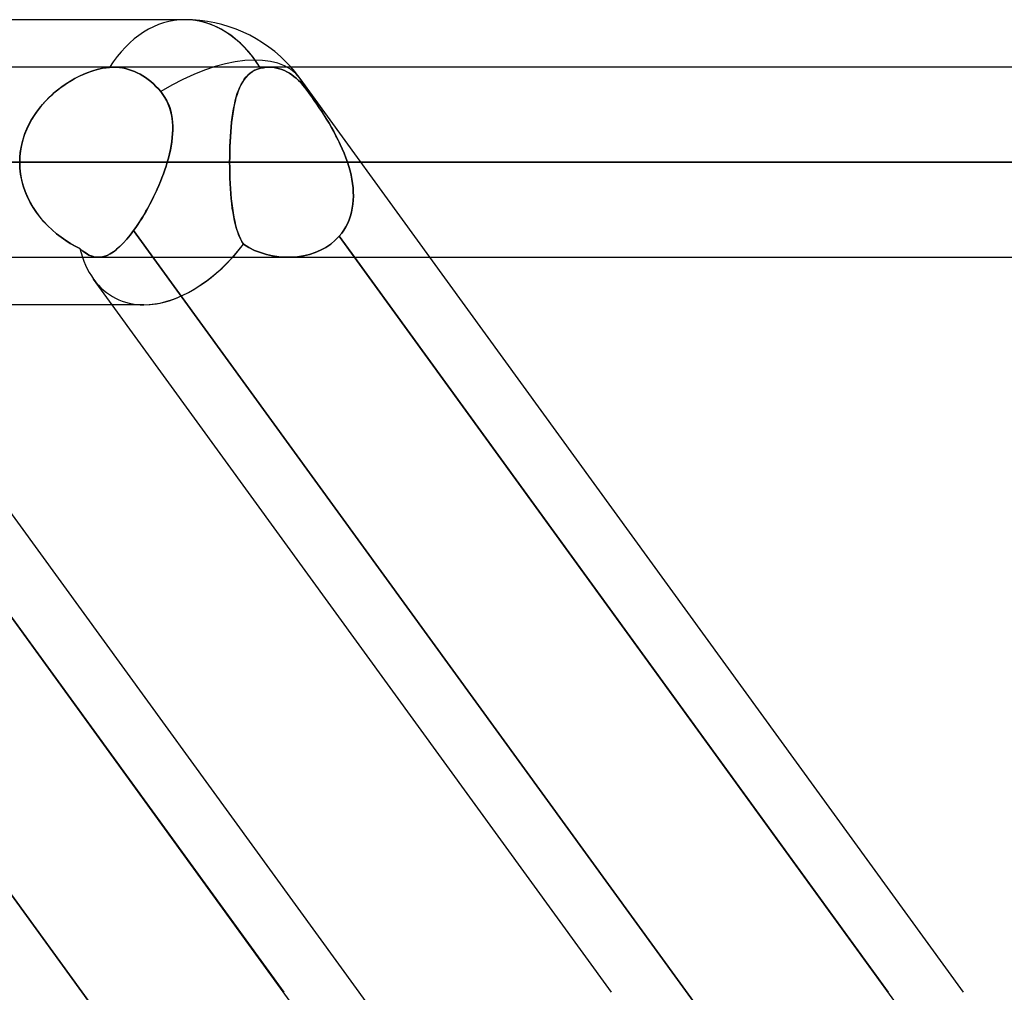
# Model space of a CAD drawing. Header units: millimetres. Extents: x -288 to 288, y -100 to 123.
# Tile 36 of 75: x -83 to -72, y 43 to 55. Entities that reach past the tile are written whole.
import ezdxf

# ---------------------------------------------------------------- set-up
doc = ezdxf.new("R2010")
doc.units = ezdxf.units.MM
doc.layers.add('MAIN-1', color=7, linetype='Continuous')
doc.layers.add('MAIN-2', color=7, linetype='Continuous')

msp = doc.modelspace()

# ---------------------------------------------------------------- linework, layer by layer
at = {"layer": 'MAIN-1'}
for p, q in [((-81.421, 55), (-156.21, 55)), ((155.254, 54.435), (-155.254, 54.435)), ((155.857, 53.305), (-155.857, 53.305)), ((-155.118, 52.175), (155.118, 52.175)), ((-79.402, 52.175), (-73.053, 43.435)), ((-72.157, 43.435), (-78.505, 52.175)), ((-81.908, 51.61), (-155.347, 51.61)), ((-86.183, 51.61), (-80.244, 43.435)), ((-79.348, 43.435), (-85.286, 51.61)), ((-76.347, 43.435), (-82.285, 51.61))]:
    msp.add_line(p, q, dxfattribs=at)
msp.add_arc((-81.421, 53.305), 1.695, 41.8132, 90.0001, dxfattribs=at)
for major_axis, ratio, start_param, end_param in [((0, -1.695), 0.707107, 2.300517, 3.141593), ((-0.824, -1.617), 0.616794, 0.30437, 1.145615)]:
    msp.add_ellipse((-81.421, 53.305), major_axis=major_axis, ratio=ratio, start_param=start_param, end_param=end_param, dxfattribs=at)
at = {"layer": 'MAIN-2'}
for p, q in [((-82.678, 54.327), (-82.631, 54.349)), ((-82.622, 54.352), (-82.675, 54.328)), ((-82.631, 54.349), (-82.584, 54.368)), ((-82.569, 54.374), (-82.622, 54.352)), ((-82.584, 54.368), (-82.538, 54.385)), ((-82.517, 54.392), (-82.569, 54.374)), ((-82.538, 54.385), (-82.492, 54.4)), ((-82.465, 54.407), (-82.517, 54.392)), ((-82.492, 54.4), (-82.446, 54.412)), ((-82.413, 54.42), (-82.465, 54.407)), ((-82.446, 54.412), (-82.401, 54.422)), ((-82.364, 54.428), (-82.413, 54.42)), ((-82.401, 54.422), (-82.358, 54.429)), ((-82.316, 54.433), (-82.364, 54.428)), ((-82.358, 54.429), (-82.316, 54.433)), ((-82.316, 54.433), (-82.308, 54.434)), ((-82.308, 54.434), (-82.316, 54.433)), ((-82.308, 54.434), (-82.3, 54.434)), ((-82.3, 54.434), (-82.308, 54.434)), ((-82.3, 54.434), (-82.293, 54.435)), ((-82.293, 54.435), (-82.3, 54.434)), ((-82.293, 54.435), (-82.285, 54.435)), ((-82.285, 54.435), (-82.293, 54.435)), ((-82.285, 54.435), (-82.278, 54.435)), ((-82.278, 54.435), (-82.285, 54.435)), ((-82.278, 54.435), (-82.271, 54.435)), ((-82.271, 54.435), (-82.278, 54.435)), ((-82.271, 54.435), (-82.236, 54.434)), ((-82.236, 54.434), (-82.271, 54.435)), ((-82.236, 54.434), (-82.2, 54.431)), ((-82.2, 54.431), (-82.236, 54.434)), ((-82.2, 54.431), (-82.164, 54.426)), ((-82.164, 54.426), (-82.2, 54.431)), ((-82.164, 54.426), (-82.128, 54.418)), ((-82.128, 54.418), (-82.164, 54.426)), ((-82.128, 54.418), (-82.091, 54.409)), ((-82.091, 54.409), (-82.128, 54.418)), ((-82.091, 54.409), (-82.055, 54.397)), ((-82.055, 54.397), (-82.091, 54.409)), ((-82.055, 54.397), (-82.02, 54.384)), ((-82.02, 54.384), (-82.055, 54.397)), ((-82.02, 54.384), (-81.986, 54.368)), ((-81.986, 54.368), (-82.02, 54.384)), ((-81.986, 54.368), (-81.954, 54.351)), ((-81.954, 54.351), (-81.986, 54.368)), ((-81.954, 54.351), (-81.922, 54.333)), ((-81.922, 54.333), (-81.954, 54.351)), ((-80.646, 54.362), (-80.672, 54.339)), ((-80.669, 54.343), (-80.644, 54.364)), ((-80.619, 54.381), (-80.646, 54.362)), ((-80.644, 54.364), (-80.616, 54.383)), ((-80.588, 54.398), (-80.619, 54.381)), ((-80.616, 54.383), (-80.587, 54.399)), ((-80.555, 54.412), (-80.588, 54.398)), ((-80.587, 54.399), (-80.555, 54.412)), ((-80.52, 54.422), (-80.555, 54.412)), ((-80.555, 54.412), (-80.52, 54.422)), ((-80.503, 54.426), (-80.52, 54.422)), ((-80.52, 54.422), (-80.503, 54.426)), ((-80.485, 54.43), (-80.503, 54.426)), ((-80.503, 54.426), (-80.485, 54.429)), ((-80.468, 54.432), (-80.485, 54.43)), ((-80.485, 54.429), (-80.468, 54.432)), ((-80.451, 54.434), (-80.468, 54.432)), ((-80.468, 54.432), (-80.451, 54.434)), ((-80.434, 54.435), (-80.451, 54.434)), ((-80.451, 54.434), (-80.434, 54.435)), ((-80.418, 54.435), (-80.434, 54.435)), ((-80.434, 54.435), (-80.418, 54.435)), ((-80.388, 54.434), (-80.418, 54.435)), ((-80.418, 54.435), (-80.388, 54.434)), ((-80.358, 54.431), (-80.388, 54.434)), ((-80.388, 54.434), (-80.358, 54.431)), ((-80.327, 54.425), (-80.358, 54.431)), ((-80.358, 54.431), (-80.327, 54.425)), ((-80.296, 54.417), (-80.327, 54.425)), ((-80.327, 54.425), (-80.296, 54.417)), ((-80.266, 54.407), (-80.296, 54.417)), ((-80.296, 54.417), (-80.266, 54.407)), ((-80.235, 54.395), (-80.266, 54.407)), ((-80.266, 54.407), (-80.235, 54.395)), ((-80.206, 54.38), (-80.235, 54.395)), ((-80.235, 54.395), (-80.206, 54.38)), ((-80.177, 54.364), (-80.206, 54.38)), ((-80.206, 54.38), (-80.177, 54.364)), ((-80.15, 54.346), (-80.177, 54.364)), ((-80.177, 54.364), (-80.15, 54.346)), ((-80.123, 54.326), (-80.15, 54.346)), ((-80.15, 54.346), (-80.123, 54.326)), ((-82.834, 54.237), (-82.886, 54.201)), ((-82.861, 54.219), (-82.816, 54.249)), ((-82.781, 54.271), (-82.834, 54.237)), ((-82.816, 54.249), (-82.77, 54.277)), ((-82.728, 54.301), (-82.781, 54.271)), ((-82.77, 54.277), (-82.724, 54.303)), ((-82.675, 54.328), (-82.728, 54.301)), ((-82.724, 54.303), (-82.678, 54.327)), ((-81.922, 54.333), (-81.89, 54.312)), ((-81.89, 54.312), (-81.922, 54.333)), ((-81.89, 54.312), (-81.858, 54.289)), ((-81.858, 54.289), (-81.89, 54.312)), ((-81.858, 54.289), (-81.826, 54.264)), ((-81.826, 54.264), (-81.858, 54.289)), ((-81.826, 54.264), (-81.795, 54.236)), ((-81.795, 54.236), (-81.826, 54.264)), ((-81.795, 54.236), (-81.765, 54.207)), ((-81.765, 54.207), (-81.795, 54.236)), ((-80.768, 54.197), (-80.751, 54.231)), ((-80.737, 54.256), (-80.755, 54.224)), ((-80.751, 54.231), (-80.733, 54.263)), ((-80.717, 54.287), (-80.737, 54.256)), ((-80.733, 54.263), (-80.714, 54.292)), ((-80.696, 54.314), (-80.717, 54.287)), ((-80.714, 54.292), (-80.692, 54.319)), ((-80.672, 54.339), (-80.696, 54.314)), ((-80.692, 54.319), (-80.669, 54.343)), ((-80.096, 54.304), (-80.123, 54.326)), ((-80.123, 54.326), (-80.096, 54.304)), ((-80.069, 54.279), (-80.096, 54.304)), ((-80.096, 54.304), (-80.069, 54.279)), ((-80.043, 54.252), (-80.069, 54.279)), ((-80.069, 54.279), (-80.043, 54.252)), ((-78.505, 52.175), (-80.05, 54.301)), ((-80.017, 54.223), (-80.043, 54.252)), ((-80.043, 54.252), (-80.017, 54.223)), ((-82.987, 54.121), (-83.035, 54.076)), ((-83.034, 54.077), (-82.993, 54.116)), ((-82.993, 54.116), (-82.95, 54.152)), ((-82.937, 54.163), (-82.987, 54.121)), ((-82.95, 54.152), (-82.906, 54.187)), ((-82.886, 54.201), (-82.937, 54.163)), ((-82.906, 54.187), (-82.861, 54.219)), ((-81.765, 54.207), (-81.736, 54.177)), ((-81.736, 54.177), (-81.765, 54.207)), ((-81.736, 54.177), (-81.708, 54.145)), ((-81.708, 54.145), (-81.736, 54.177)), ((-81.708, 54.145), (-81.681, 54.11)), ((-81.682, 54.111), (-81.708, 54.145)), ((-81.657, 54.074), (-81.682, 54.111)), ((-81.681, 54.11), (-81.657, 54.073)), ((-80.8, 54.111), (-80.813, 54.07)), ((-80.81, 54.079), (-80.797, 54.121)), ((-80.787, 54.151), (-80.8, 54.111)), ((-80.797, 54.121), (-80.783, 54.16)), ((-80.772, 54.188), (-80.787, 54.151)), ((-80.783, 54.16), (-80.768, 54.197)), ((-80.755, 54.224), (-80.772, 54.188)), ((-79.992, 54.192), (-80.017, 54.223)), ((-80.017, 54.223), (-79.992, 54.192)), ((-79.965, 54.157), (-79.992, 54.192)), ((-79.992, 54.192), (-79.965, 54.157)), ((-79.938, 54.12), (-79.965, 54.157)), ((-79.965, 54.157), (-79.938, 54.12)), ((-79.91, 54.081), (-79.938, 54.12)), ((-79.938, 54.12), (-79.91, 54.081)), ((-83.15, 53.949), (-83.114, 53.993)), ((-83.081, 54.029), (-83.125, 53.98)), ((-83.114, 53.993), (-83.075, 54.036)), ((-83.035, 54.076), (-83.081, 54.029)), ((-83.075, 54.036), (-83.034, 54.077)), ((-81.636, 54.036), (-81.657, 54.074)), ((-81.657, 54.073), (-81.636, 54.035)), ((-81.618, 53.996), (-81.636, 54.036)), ((-81.636, 54.035), (-81.617, 53.995)), ((-81.602, 53.956), (-81.618, 53.996)), ((-81.617, 53.995), (-81.601, 53.954)), ((-80.824, 54.026), (-80.834, 53.98)), ((-80.832, 53.989), (-80.822, 54.035)), ((-80.813, 54.07), (-80.824, 54.026)), ((-80.822, 54.035), (-80.81, 54.079)), ((-79.881, 54.039), (-79.91, 54.081)), ((-79.91, 54.081), (-79.881, 54.04)), ((-79.881, 54.04), (-79.852, 53.997)), ((-79.851, 53.997), (-79.881, 54.039)), ((-79.852, 53.997), (-79.822, 53.953)), ((-79.822, 53.953), (-79.851, 53.997)), ((-83.218, 53.854), (-83.185, 53.902)), ((-83.167, 53.928), (-83.205, 53.874)), ((-83.185, 53.902), (-83.15, 53.949)), ((-83.125, 53.98), (-83.167, 53.928)), ((-81.59, 53.915), (-81.602, 53.956)), ((-81.601, 53.954), (-81.589, 53.911)), ((-81.58, 53.872), (-81.59, 53.915)), ((-81.589, 53.911), (-81.579, 53.868)), ((-80.851, 53.882), (-80.858, 53.83)), ((-80.857, 53.837), (-80.85, 53.89)), ((-80.843, 53.932), (-80.851, 53.882)), ((-80.85, 53.89), (-80.842, 53.94)), ((-80.834, 53.98), (-80.843, 53.932)), ((-80.842, 53.94), (-80.832, 53.989)), ((-79.792, 53.908), (-79.822, 53.953)), ((-79.822, 53.953), (-79.792, 53.908)), ((-79.763, 53.863), (-79.792, 53.908)), ((-79.792, 53.908), (-79.763, 53.862)), ((-83.273, 53.759), (-83.302, 53.698)), ((-83.276, 53.753), (-83.248, 53.805)), ((-83.241, 53.817), (-83.273, 53.759)), ((-83.248, 53.805), (-83.218, 53.854)), ((-83.205, 53.874), (-83.241, 53.817)), ((-81.572, 53.829), (-81.58, 53.872)), ((-81.579, 53.868), (-81.572, 53.824)), ((-81.567, 53.785), (-81.572, 53.829)), ((-81.572, 53.824), (-81.567, 53.779)), ((-81.565, 53.74), (-81.567, 53.785)), ((-81.567, 53.779), (-81.564, 53.734)), ((-80.87, 53.727), (-80.864, 53.783)), ((-80.865, 53.777), (-80.87, 53.722)), ((-80.858, 53.83), (-80.865, 53.777)), ((-80.864, 53.783), (-80.857, 53.837)), ((-79.734, 53.816), (-79.763, 53.863)), ((-79.763, 53.862), (-79.734, 53.816)), ((-79.706, 53.769), (-79.734, 53.816)), ((-79.734, 53.816), (-79.705, 53.768)), ((-79.677, 53.72), (-79.706, 53.769)), ((-79.705, 53.768), (-79.677, 53.72)), ((-83.342, 53.591), (-83.323, 53.647)), ((-83.302, 53.698), (-83.327, 53.635)), ((-83.323, 53.647), (-83.301, 53.701)), ((-83.301, 53.701), (-83.276, 53.753)), ((-81.57, 53.6), (-81.566, 53.648)), ((-81.566, 53.641), (-81.57, 53.594)), ((-81.566, 53.648), (-81.564, 53.694)), ((-81.564, 53.688), (-81.566, 53.641)), ((-81.564, 53.694), (-81.565, 53.74)), ((-81.564, 53.734), (-81.564, 53.688)), ((-80.879, 53.611), (-80.875, 53.67)), ((-80.875, 53.665), (-80.879, 53.607)), ((-80.875, 53.67), (-80.87, 53.727)), ((-80.87, 53.722), (-80.875, 53.665)), ((-79.65, 53.671), (-79.677, 53.72)), ((-79.677, 53.72), (-79.649, 53.671)), ((-79.623, 53.621), (-79.65, 53.671)), ((-79.649, 53.671), (-79.623, 53.62)), ((-83.369, 53.479), (-83.357, 53.535)), ((-83.347, 53.571), (-83.364, 53.506)), ((-83.357, 53.535), (-83.342, 53.591)), ((-83.327, 53.635), (-83.347, 53.571)), ((-81.576, 53.546), (-81.584, 53.498)), ((-81.583, 53.504), (-81.575, 53.553)), ((-81.57, 53.594), (-81.576, 53.546)), ((-81.575, 53.553), (-81.57, 53.6)), ((-80.882, 53.548), (-80.885, 53.488)), ((-80.884, 53.491), (-80.882, 53.551)), ((-80.882, 53.551), (-80.879, 53.611)), ((-80.879, 53.607), (-80.882, 53.548)), ((-79.597, 53.57), (-79.623, 53.621)), ((-79.623, 53.62), (-79.597, 53.569)), ((-79.572, 53.518), (-79.597, 53.57)), ((-79.597, 53.569), (-79.572, 53.518)), ((-83.384, 53.363), (-83.378, 53.421)), ((-83.376, 53.44), (-83.383, 53.372)), ((-83.378, 53.421), (-83.369, 53.479)), ((-83.364, 53.506), (-83.376, 53.44)), ((-81.593, 53.45), (-81.604, 53.402)), ((-81.603, 53.405), (-81.592, 53.455)), ((-81.584, 53.498), (-81.593, 53.45)), ((-81.592, 53.455), (-81.583, 53.504)), ((-80.887, 53.367), (-80.886, 53.429)), ((-80.886, 53.428), (-80.887, 53.366)), ((-80.886, 53.429), (-80.884, 53.491)), ((-80.885, 53.488), (-80.886, 53.428)), ((-79.548, 53.466), (-79.572, 53.518)), ((-79.572, 53.518), (-79.548, 53.465)), ((-79.526, 53.413), (-79.548, 53.466)), ((-79.548, 53.465), (-79.526, 53.412)), ((-79.505, 53.359), (-79.526, 53.413)), ((-79.526, 53.412), (-79.505, 53.359)), ((-155.857, 53.305), (155.857, 53.305)), ((154.141, 53.305), (-154.141, 53.305)), ((-154.141, 53.305), (154.141, 53.305)), ((-143.269, 53.305), (143.269, 53.305)), ((143.269, 53.305), (-143.269, 53.305)), ((141.67, 53.305), (-141.67, 53.305)), ((-141.67, 53.305), (141.67, 53.305)), ((-130.796, 53.305), (130.796, 53.305)), ((130.796, 53.305), (-130.796, 53.305)), ((129.197, 53.305), (-129.197, 53.305)), ((-129.197, 53.305), (129.197, 53.305)), ((-118.323, 53.305), (118.323, 53.305)), ((118.323, 53.305), (-118.323, 53.305)), ((116.724, 53.305), (-116.724, 53.305)), ((-116.724, 53.305), (116.724, 53.305)), ((-105.848, 53.305), (105.848, 53.305)), ((105.848, 53.305), (-105.848, 53.305)), ((104.248, 53.305), (-104.248, 53.305)), ((-104.248, 53.305), (104.248, 53.305)), ((-93.37, 53.305), (93.37, 53.305)), ((93.37, 53.305), (-93.37, 53.305)), ((91.77, 53.305), (-91.77, 53.305)), ((-91.77, 53.305), (91.77, 53.305)), ((-91.77, 53.305), (-80.888, 53.305)), ((-80.888, 53.305), (-91.77, 53.305)), ((-81.63, 53.305), (-86.728, 53.305)), ((-86.728, 53.305), (-81.63, 53.305)), ((-83.383, 53.372), (-83.385, 53.305)), ((-83.385, 53.305), (-83.384, 53.363)), ((-83.385, 53.305), (-83.383, 53.234)), ((-83.383, 53.234), (-83.385, 53.305)), ((-81.63, 53.305), (-81.644, 53.259)), ((-81.644, 53.259), (-81.63, 53.305)), ((-81.63, 53.305), (-81.616, 53.355)), ((-81.616, 53.354), (-81.63, 53.305)), ((-81.616, 53.355), (-81.603, 53.405)), ((-81.604, 53.402), (-81.616, 53.354)), ((-80.888, 53.305), (-80.887, 53.367)), ((-80.887, 53.366), (-80.888, 53.305)), ((-80.888, 53.305), (80.888, 53.305)), ((80.888, 53.305), (-80.888, 53.305)), ((-80.887, 53.241), (-80.888, 53.305)), ((-80.888, 53.305), (-80.887, 53.241)), ((-79.486, 53.305), (-79.505, 53.359)), ((-79.505, 53.359), (-79.486, 53.305)), ((79.486, 53.305), (-79.486, 53.305)), ((-79.486, 53.305), (79.486, 53.305)), ((-79.47, 53.254), (-79.486, 53.305)), ((-79.486, 53.305), (-79.47, 53.254)), ((-83.383, 53.234), (-83.375, 53.164)), ((-83.375, 53.163), (-83.383, 53.234)), ((-81.659, 53.213), (-81.676, 53.167)), ((-81.676, 53.167), (-81.659, 53.213)), ((-81.644, 53.259), (-81.659, 53.213)), ((-81.659, 53.213), (-81.644, 53.259)), ((-80.886, 53.177), (-80.887, 53.241)), ((-80.887, 53.241), (-80.886, 53.177)), ((-80.884, 53.114), (-80.886, 53.177)), ((-80.886, 53.177), (-80.884, 53.114)), ((-79.456, 53.204), (-79.47, 53.254)), ((-79.47, 53.254), (-79.456, 53.204)), ((-79.444, 53.153), (-79.456, 53.204)), ((-79.456, 53.204), (-79.444, 53.153)), ((-83.375, 53.164), (-83.362, 53.094)), ((-83.361, 53.093), (-83.375, 53.163)), ((-83.362, 53.094), (-83.344, 53.026)), ((-83.343, 53.024), (-83.361, 53.093)), ((-81.711, 53.076), (-81.73, 53.03)), ((-81.73, 53.03), (-81.711, 53.075)), ((-81.693, 53.121), (-81.711, 53.076)), ((-81.711, 53.075), (-81.693, 53.121)), ((-81.676, 53.167), (-81.693, 53.121)), ((-81.693, 53.121), (-81.676, 53.167)), ((-80.882, 53.052), (-80.884, 53.114)), ((-80.884, 53.114), (-80.882, 53.051)), ((-79.434, 53.103), (-79.444, 53.153)), ((-79.444, 53.153), (-79.434, 53.103)), ((-79.426, 53.052), (-79.434, 53.103)), ((-79.434, 53.103), (-79.426, 53.052)), ((-83.344, 53.026), (-83.321, 52.958)), ((-83.32, 52.956), (-83.343, 53.024)), ((-83.321, 52.958), (-83.293, 52.893)), ((-83.292, 52.891), (-83.32, 52.956)), ((-81.77, 52.94), (-81.792, 52.895)), ((-81.792, 52.894), (-81.77, 52.939)), ((-81.75, 52.985), (-81.77, 52.94)), ((-81.77, 52.939), (-81.75, 52.984)), ((-81.73, 53.03), (-81.75, 52.985)), ((-81.75, 52.984), (-81.73, 53.03)), ((-80.878, 52.991), (-80.882, 53.052)), ((-80.882, 53.051), (-80.878, 52.99)), ((-80.874, 52.931), (-80.878, 52.991)), ((-80.878, 52.99), (-80.874, 52.929)), ((-79.42, 53.002), (-79.426, 53.052)), ((-79.426, 53.052), (-79.42, 53.002)), ((-79.417, 52.952), (-79.42, 53.002)), ((-79.42, 53.002), (-79.417, 52.952)), ((-79.416, 52.902), (-79.417, 52.952)), ((-79.417, 52.952), (-79.416, 52.902)), ((-83.293, 52.893), (-83.261, 52.829)), ((-83.261, 52.828), (-83.292, 52.891)), ((-83.261, 52.829), (-83.226, 52.768)), ((-83.225, 52.766), (-83.261, 52.828)), ((-81.813, 52.851), (-81.836, 52.808)), ((-81.836, 52.807), (-81.814, 52.85)), ((-81.814, 52.85), (-81.792, 52.894)), ((-81.792, 52.895), (-81.813, 52.851)), ((-80.869, 52.872), (-80.874, 52.931)), ((-80.874, 52.929), (-80.868, 52.87)), ((-80.863, 52.815), (-80.869, 52.872)), ((-80.868, 52.87), (-80.862, 52.813)), ((-79.422, 52.805), (-79.417, 52.853)), ((-79.417, 52.853), (-79.422, 52.805)), ((-79.417, 52.853), (-79.416, 52.902)), ((-79.416, 52.902), (-79.417, 52.853)), ((-83.226, 52.768), (-83.186, 52.709)), ((-83.186, 52.708), (-83.225, 52.766)), ((-83.186, 52.709), (-83.144, 52.653)), ((-83.143, 52.652), (-83.186, 52.708)), ((-81.882, 52.723), (-81.906, 52.682)), ((-81.906, 52.681), (-81.883, 52.722)), ((-81.883, 52.722), (-81.859, 52.764)), ((-81.859, 52.765), (-81.882, 52.723)), ((-81.836, 52.808), (-81.859, 52.765)), ((-81.859, 52.764), (-81.836, 52.807)), ((-80.856, 52.76), (-80.863, 52.815)), ((-80.862, 52.813), (-80.855, 52.758)), ((-80.848, 52.707), (-80.856, 52.76)), ((-80.855, 52.758), (-80.847, 52.704)), ((-80.839, 52.656), (-80.848, 52.707)), ((-80.847, 52.704), (-80.838, 52.653)), ((-79.451, 52.666), (-79.438, 52.712)), ((-79.438, 52.712), (-79.451, 52.666)), ((-79.438, 52.712), (-79.429, 52.758)), ((-79.429, 52.758), (-79.438, 52.712)), ((-79.429, 52.758), (-79.422, 52.805)), ((-79.422, 52.805), (-79.429, 52.758)), ((-83.144, 52.653), (-83.098, 52.599)), ((-83.098, 52.598), (-83.143, 52.652)), ((-83.098, 52.599), (-83.05, 52.548)), ((-83.049, 52.548), (-83.098, 52.598)), ((-81.955, 52.603), (-81.98, 52.565)), ((-81.98, 52.564), (-81.955, 52.602)), ((-81.93, 52.642), (-81.955, 52.603)), ((-81.955, 52.602), (-81.931, 52.641)), ((-81.931, 52.641), (-81.906, 52.681)), ((-81.906, 52.682), (-81.93, 52.642)), ((-80.829, 52.607), (-80.839, 52.656)), ((-80.838, 52.653), (-80.828, 52.604)), ((-80.818, 52.56), (-80.829, 52.607)), ((-80.828, 52.604), (-80.817, 52.557)), ((-79.484, 52.579), (-79.466, 52.622)), ((-79.466, 52.622), (-79.484, 52.579)), ((-79.466, 52.622), (-79.451, 52.666)), ((-79.451, 52.666), (-79.466, 52.622)), ((-79.977, 43.067), (-86.824, 52.493)), ((-83.05, 52.548), (-82.999, 52.5)), ((-82.999, 52.5), (-83.049, 52.548)), ((-82.999, 52.5), (-82.947, 52.455)), ((-82.947, 52.455), (-82.999, 52.5)), ((-82.071, 52.439), (-82.03, 52.493)), ((-82.03, 52.493), (-82.071, 52.439)), ((-82.005, 52.528), (-82.03, 52.493)), ((-82.03, 52.493), (-82.005, 52.528)), ((-75.183, 43.067), (-82.03, 52.493)), ((-82.03, 52.493), (-75.183, 43.067)), ((-81.98, 52.565), (-82.005, 52.528)), ((-82.005, 52.528), (-81.98, 52.564)), ((-80.806, 52.516), (-80.818, 52.56)), ((-80.817, 52.557), (-80.805, 52.512)), ((-80.792, 52.473), (-80.806, 52.516)), ((-80.805, 52.512), (-80.791, 52.47)), ((-80.777, 52.434), (-80.792, 52.473)), ((-80.791, 52.47), (-80.776, 52.431)), ((-79.555, 52.462), (-79.529, 52.499)), ((-79.529, 52.499), (-79.555, 52.462)), ((-79.529, 52.499), (-79.506, 52.538)), ((-79.505, 52.538), (-79.529, 52.499)), ((-79.506, 52.538), (-79.484, 52.579)), ((-79.484, 52.579), (-79.505, 52.538)), ((-82.312, 42.982), (-89.173, 52.426)), ((-89.173, 52.426), (-82.312, 42.982)), ((-82.947, 52.455), (-82.893, 52.414)), ((-82.893, 52.414), (-82.947, 52.455)), ((-82.893, 52.414), (-82.838, 52.375)), ((-82.838, 52.375), (-82.893, 52.414)), ((-82.838, 52.375), (-82.783, 52.34)), ((-82.782, 52.34), (-82.838, 52.375)), ((-82.153, 52.344), (-82.112, 52.389)), ((-82.112, 52.389), (-82.153, 52.344)), ((-82.112, 52.389), (-82.071, 52.439)), ((-82.071, 52.439), (-82.112, 52.389)), ((-80.76, 52.396), (-80.777, 52.434)), ((-80.776, 52.431), (-80.759, 52.394)), ((-80.742, 52.361), (-80.76, 52.396)), ((-80.759, 52.394), (-80.741, 52.36)), ((-80.722, 52.329), (-80.742, 52.361)), ((-80.741, 52.36), (-80.722, 52.329)), ((-79.632, 52.377), (-79.686, 52.332)), ((-79.686, 52.332), (-79.633, 52.377)), ((-79.633, 52.377), (-79.584, 52.426)), ((-79.584, 52.426), (-79.632, 52.377)), ((-79.584, 52.426), (-79.555, 52.462)), ((-79.555, 52.462), (-79.584, 52.426)), ((-79.584, 52.426), (-79.402, 52.175)), ((-72.724, 42.982), (-79.584, 52.426)), ((-82.783, 52.34), (-82.727, 52.308)), ((-82.726, 52.308), (-82.782, 52.34)), ((-82.727, 52.308), (-82.67, 52.279)), ((-82.67, 52.279), (-82.726, 52.308)), ((-82.67, 52.279), (-82.633, 52.248)), ((-82.633, 52.248), (-82.67, 52.279)), ((-82.633, 52.248), (-82.597, 52.222)), ((-82.596, 52.222), (-82.633, 52.248)), ((-82.309, 52.216), (-82.271, 52.24)), ((-82.271, 52.24), (-82.309, 52.216)), ((-82.232, 52.27), (-82.271, 52.24)), ((-82.271, 52.24), (-82.233, 52.269)), ((-82.233, 52.269), (-82.193, 52.304)), ((-82.193, 52.304), (-82.232, 52.27)), ((-82.193, 52.304), (-82.153, 52.344)), ((-82.153, 52.344), (-82.193, 52.304)), ((-80.658, 52.291), (-80.722, 52.329)), ((-80.722, 52.329), (-80.658, 52.291)), ((-80.592, 52.257), (-80.658, 52.291)), ((-80.658, 52.291), (-80.592, 52.257)), ((-80.522, 52.23), (-80.592, 52.257)), ((-80.592, 52.257), (-80.522, 52.23)), ((-79.806, 52.26), (-79.871, 52.232)), ((-79.871, 52.232), (-79.806, 52.26)), ((-79.744, 52.293), (-79.806, 52.26)), ((-79.806, 52.26), (-79.744, 52.293)), ((-79.686, 52.332), (-79.744, 52.293)), ((-79.744, 52.293), (-79.686, 52.332)), ((-82.597, 52.222), (-82.561, 52.202)), ((-82.561, 52.202), (-82.596, 52.222)), ((-82.561, 52.202), (-82.525, 52.187)), ((-82.525, 52.187), (-82.561, 52.202)), ((-82.525, 52.187), (-82.49, 52.178)), ((-82.49, 52.178), (-82.525, 52.187)), ((-82.49, 52.178), (-82.454, 52.175)), ((-82.454, 52.175), (-82.49, 52.178)), ((-82.454, 52.175), (-82.419, 52.177)), ((-82.418, 52.177), (-82.454, 52.175)), ((-82.419, 52.177), (-82.383, 52.185)), ((-82.383, 52.185), (-82.418, 52.177)), ((-82.383, 52.185), (-82.346, 52.198)), ((-82.346, 52.198), (-82.383, 52.185)), ((-82.346, 52.198), (-82.309, 52.216)), ((-82.309, 52.216), (-82.346, 52.198)), ((-80.45, 52.208), (-80.522, 52.23)), ((-80.522, 52.23), (-80.451, 52.208)), ((-80.451, 52.208), (-80.378, 52.192)), ((-80.377, 52.192), (-80.45, 52.208)), ((-80.378, 52.192), (-80.303, 52.181)), ((-80.303, 52.181), (-80.377, 52.192)), ((-80.228, 52.176), (-80.303, 52.181)), ((-80.303, 52.181), (-80.228, 52.176)), ((-80.154, 52.176), (-80.228, 52.176)), ((-80.228, 52.176), (-80.155, 52.176)), ((-80.155, 52.176), (-80.081, 52.181)), ((-80.081, 52.181), (-80.154, 52.176)), ((-80.009, 52.193), (-80.081, 52.181)), ((-80.081, 52.181), (-80.009, 52.193)), ((-79.939, 52.209), (-80.009, 52.193)), ((-80.009, 52.193), (-79.939, 52.209)), ((-79.871, 52.232), (-79.939, 52.209)), ((-79.939, 52.209), (-79.871, 52.232)), ((-82.285, 51.61), (-82.506, 51.915)), ((-77.706, 41.175), (-79.348, 43.435))]:
    msp.add_line(p, q, dxfattribs=at)
msp.add_arc((-81.421, 53.305), 1.695, 35.9931, 41.8132, dxfattribs=at)
for major_axis, ratio, start_param, end_param in [((0, -1.695), 0.707107, 3.141593, 3.983951), ((0, -1.695), 0.707107, -3.141593, -2.299234), ((0, -1.695), 0.707107, 2.290619, 3.141593), ((-1.371, -0.996), 0.506681, -3.141577, -1.725744), ((-1.371, -0.996), 0.506681, -3.141577, -1.725744), ((0, -1.695), 0.707107, 2.290619, 2.300517), ((-1.371, -0.996), 0.506681, 3.137712, 3.141608), ((-1.371, -0.996), 0.506681, 3.137712, 3.141608), ((-1.371, -0.996), 0.506681, 2.998518, 3.137712), ((-1.371, -0.996), 0.506681, 2.998518, 3.137712), ((-0.824, -1.617), 0.616794, -0.616457, -0.304601), ((-0.824, -1.617), 0.616794, -0.616457, -0.304601), ((-0.824, -1.617), 0.616794, 0.30437, 1.26192), ((-0.824, -1.617), 0.616794, 1.145615, 1.26192), ((-0.824, -1.617), 0.616794, -0.304601, 0.30437), ((-0.824, -1.617), 0.616794, -0.304601, 0.30437)]:
    msp.add_ellipse((-81.421, 53.305), major_axis=major_axis, ratio=ratio, start_param=start_param, end_param=end_param, dxfattribs=at)

doc.saveas('drawing.dxf')
